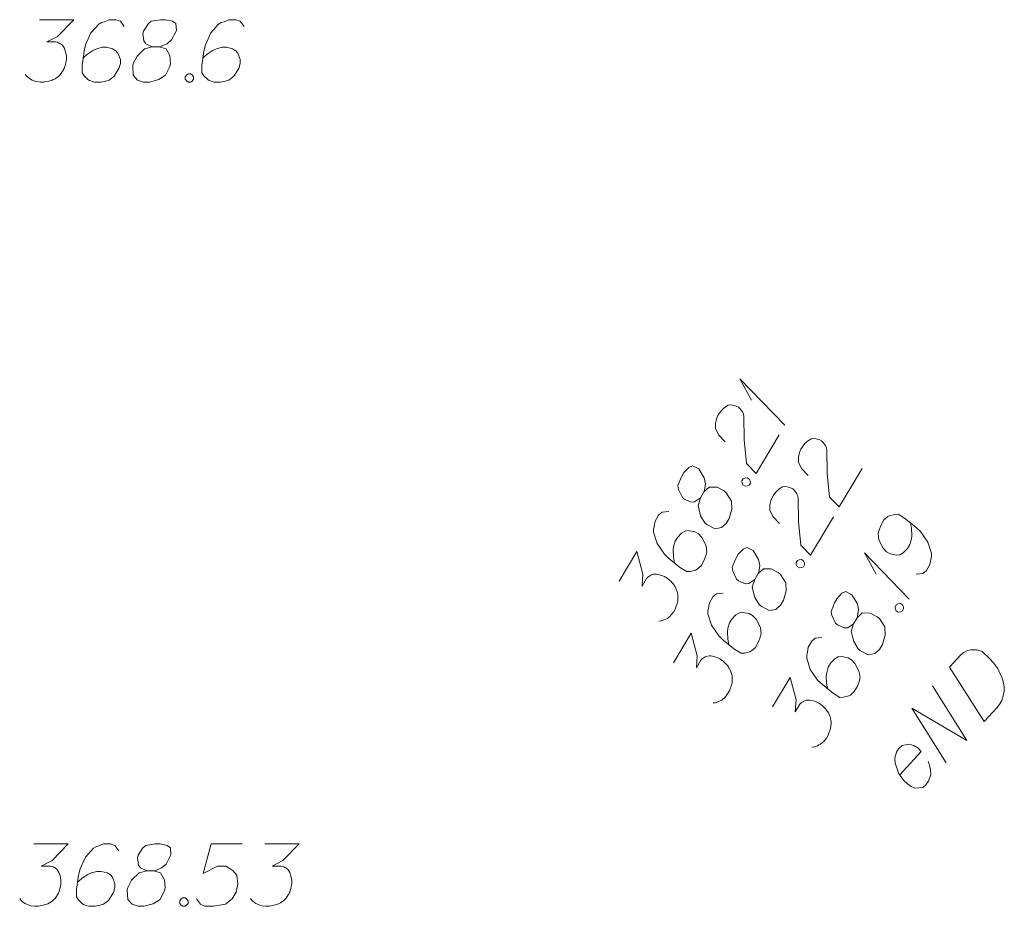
# Model space of a CAD drawing. Header units: metres. Extents: x 5555129 to 5556676, y 5635595 to 5636517.
# Tile 228 of 256: x 5556415 to 5556427, y 5636039 to 5636050. Entities that reach past the tile are written whole.
import ezdxf

# ---------------------------------------------------------------- set-up
doc = ezdxf.new("R2010")
doc.units = ezdxf.units.M
doc.header["$MEASUREMENT"] = 0
doc.layers.add('#digitalizacja', color=7, linetype='Continuous', lineweight=18)
doc.layers.add('#skartowane', color=7, linetype='Continuous', lineweight=18)

# ---------------------------------------------------------------- blocks, each defined once
blk = doc.blocks.new('*U1888')
at = {"layer": '#skartowane', "color": 7, "linetype": 'ByBlock', "lineweight": 18}
for q in [(5555309.722, 5636286.659), (5555309.323, 5636286.959)]:
    blk.add_line((5555309.181, 5636287.216), q, dxfattribs=at)
blk = doc.blocks.new('*U1889')
at = {"layer": '#skartowane', "color": 7, "linetype": 'ByBlock', "lineweight": 18}
for q in [(5555311.219, 5636284.568), (5555310.82, 5636284.868)]:
    blk.add_line((5555310.678, 5636285.125), q, dxfattribs=at)

msp = doc.modelspace()

# ---------------------------------------------------------------- linework, layer by layer
at = {"layer": '#digitalizacja', "color": 1, "linetype": 'Continuous', "lineweight": 18, "flags": 128}
for points in [[(5556426.27551, 5636042.06146), (5556426.41166, 5636042.20902), (5556426.44409, 5636042.23539), (5556426.46038, 5636042.24441), (5556426.48911, 5636042.25813), (5556426.50978, 5636042.26311), (5556426.5305, 5636042.26815), (5556426.57222, 5636042.26977), (5556426.60163, 5636042.2668), (5556426.66502, 5636042.24843), (5556426.7605, 5636042.16033), (5556426.79993, 5636042.11598), (5556426.81756, 5636042.09162), (5556426.83532, 5636042.06726), (5556426.85295, 5636042.04289), (5556426.86667, 5636042.01416), (5556426.8847, 5636041.98145), (5556426.90771, 5636041.92808), (5556426.91706, 5636041.90339), (5556426.9328, 5636041.82459), (5556426.93084, 5636041.77021), (5556426.92048, 5636041.7155), (5556426.90176, 5636041.66039), (5556426.87841, 5636041.61766), (5556426.84677, 5636041.5746), (5556426.69057, 5636041.40531), (5556426.27551, 5636042.06146)], [(5556426.23407, 5636040.91055), (5556425.81901, 5636041.56669), (5556426.48234, 5636041.17963), (5556426.06728, 5636041.83577)], [(5556425.67572, 5636040.767), (5556425.932, 5636041.04476), (5556425.89257, 5636041.08911), (5556425.84554, 5636041.11643), (5556425.79043, 5636041.13515), (5556425.70335, 5636041.11907), (5556425.65893, 5636041.07971), (5556425.63558, 5636041.03698), (5556425.6176, 5636040.96525), (5556425.61995, 5636040.90677), (5556425.64363, 5636040.83671), (5556425.66233, 5636040.78732), (5556425.72013, 5636040.70185), (5556425.76784, 5636040.65784), (5556425.81097, 5636040.62614), (5556425.85767, 5636040.60709), (5556425.95343, 5636040.61515), (5556425.98984, 5636040.64584), (5556426.0175, 5636040.68459), (5556426.02153, 5636040.68897), (5556426.04752, 5636040.76938), (5556426.04523, 5636040.82779), (5556426.03548, 5636040.86083), (5556426.03521, 5636040.86918), (5556426.01611, 5636040.92692)]]:
    msp.add_lwpolyline(points, dxfattribs=at)
at = {"layer": '#skartowane', "color": 7, "linetype": 'Continuous', "lineweight": 18, "flags": 128}
for points in [[(5556415.32876, 5636049.84039), (5556415.74212, 5636049.84039), (5556415.5472, 5636049.63961), (5556415.41729, 5636049.57461), (5556415.52358, 5636049.57461), (5556415.5472, 5636049.56875), (5556415.55901, 5636049.5628), (5556415.57083, 5636049.55694), (5556415.58264, 5636049.55099), (5556415.60626, 5636049.53332), (5556415.61807, 5636049.51556), (5556415.62988, 5636049.49789), (5556415.63583, 5636049.48013), (5556415.64764, 5636049.43884), (5556415.6535, 5636049.40341), (5556415.6535, 5636049.38565), (5556415.6535, 5636049.36203), (5556415.64764, 5636049.3266), (5556415.64169, 5636049.30298), (5556415.63583, 5636049.27935), (5556415.62988, 5636049.26169), (5556415.62402, 5636049.24987), (5556415.61807, 5636049.23806), (5556415.61221, 5636049.22625), (5556415.6004, 5636049.20849), (5556415.58264, 5636049.18487), (5556415.56497, 5636049.1672), (5556415.55316, 5636049.15539), (5556415.53539, 5636049.14358), (5556415.51772, 5636049.13177), (5556415.4941, 5636049.11996), (5556415.48229, 5636049.11401), (5556415.44091, 5636049.1022), (5556415.40548, 5636049.09634), (5556415.38186, 5636049.09039), (5556415.34057, 5636049.09039), (5556415.29333, 5636049.09634), (5556415.27557, 5636049.1022), (5556415.2579, 5636049.10815), (5556415.24014, 5636049.11401), (5556415.22247, 5636049.12582), (5556415.20471, 5636049.13763), (5556415.17523, 5636049.16125), (5556415.15746, 5636049.18487)], [(5556416.35031, 5636049.75772), (5556416.30306, 5636049.82263), (5556416.24996, 5636049.84039), (5556416.16729, 5636049.84039), (5556416.10824, 5636049.81677), (5556416.07281, 5636049.80496), (5556416.04324, 5636049.7872), (5556415.94875, 5636049.68091), (5556415.88384, 5636049.53918), (5556415.86608, 5636049.46246), (5556415.84246, 5636049.29117), (5556415.84246, 5636049.20263), (5556415.86608, 5636049.1672), (5556415.91332, 5636049.11996), (5556415.93109, 5636049.10815), (5556415.99014, 5636049.09039), (5556416.06686, 5636049.09039), (5556416.12591, 5636049.1022), (5556416.16729, 5636049.11401), (5556416.22634, 5636049.16125), (5556416.28539, 5636049.25573), (5556416.30306, 5636049.31479), (5556416.30306, 5636049.36203), (5556416.27358, 5636049.43884), (5556416.24996, 5636049.46832), (5556416.20858, 5636049.49194), (5556416.13772, 5636049.5097), (5556416.08462, 5636049.5097), (5556416.01962, 5636049.49194), (5556415.97833, 5636049.47427), (5556415.90746, 5636049.42703), (5556415.87203, 5636049.39746), (5556415.85427, 5636049.37979)], [(5556416.68685, 5636049.51556), (5556416.76953, 5636049.51556), (5556416.79315, 5636049.52151), (5556416.86401, 5636049.55099), (5556416.9172, 5636049.59823), (5556416.97625, 5636049.71048), (5556416.9703, 5636049.79315), (5556416.92901, 5636049.82263), (5556416.84634, 5636049.84039), (5556416.78729, 5636049.84039), (5556416.67504, 5636049.82263), (5556416.63961, 5636049.79315), (5556416.58056, 5636049.70453), (5556416.5747, 5636049.67505), (5556416.58651, 5636049.58642), (5556416.61013, 5636049.55099), (5556416.68685, 5636049.51556), (5556416.59237, 5636049.49194), (5556416.50384, 5636049.40341), (5556416.4566, 5636049.31479), (5556416.45065, 5636049.28531), (5556416.4566, 5636049.17306), (5556416.5097, 5636049.11401), (5556416.58056, 5636049.09039), (5556416.65142, 5636049.09039), (5556416.76367, 5636049.11996), (5556416.84634, 5636049.17306), (5556416.89944, 5636049.27935), (5556416.90539, 5636049.31479), (5556416.89944, 5636049.40927), (5556416.8522, 5636049.49194), (5556416.76953, 5636049.51556)], [(5556417.79107, 5636049.75772), (5556417.74383, 5636049.82263), (5556417.69073, 5636049.84039), (5556417.60806, 5636049.84039), (5556417.54901, 5636049.81677), (5556417.51357, 5636049.80496), (5556417.484, 5636049.7872), (5556417.38952, 5636049.68091), (5556417.32461, 5636049.53918), (5556417.30685, 5636049.46246), (5556417.28323, 5636049.29117), (5556417.28323, 5636049.20263), (5556417.30685, 5636049.1672), (5556417.35409, 5636049.11996), (5556417.37185, 5636049.10815), (5556417.4309, 5636049.09039), (5556417.50762, 5636049.09039), (5556417.56667, 5636049.1022), (5556417.60806, 5636049.11401), (5556417.66711, 5636049.16125), (5556417.72616, 5636049.25573), (5556417.74383, 5636049.31479), (5556417.74383, 5636049.36203), (5556417.71435, 5636049.43884), (5556417.69073, 5636049.46832), (5556417.64935, 5636049.49194), (5556417.57849, 5636049.5097), (5556417.52538, 5636049.5097), (5556417.46038, 5636049.49194), (5556417.41909, 5636049.47427), (5556417.34823, 5636049.42703), (5556417.3128, 5636049.39746), (5556417.29504, 5636049.37979)], [(5556417.11788, 5636049.19082), (5556417.14745, 5636049.19082), (5556417.16512, 5636049.17901), (5556417.18289, 5636049.15539), (5556417.18289, 5636049.12582), (5556417.16512, 5636049.1022), (5556417.14745, 5636049.09039), (5556417.11788, 5636049.09039), (5556417.10021, 5636049.1022), (5556417.08245, 5636049.12582), (5556417.08245, 5636049.15539), (5556417.10021, 5636049.17901), (5556417.11788, 5636049.19082)], [(5556423.5767, 5636044.76839), (5556423.4955, 5636044.85117), (5556423.45886, 5636044.92805), (5556423.46072, 5636044.98888), (5556423.47276, 5636045.04354), (5556423.48886, 5636045.08212), (5556423.50396, 5636045.10744), (5556423.53633, 5636045.15006), (5556423.56463, 5636045.17444), (5556423.57872, 5636045.18661), (5556423.61212, 5636045.20793), (5556423.64151, 5636045.21108), (5556423.66785, 5636045.20912), (5556423.68602, 5636045.20509), (5556423.70935, 5636045.1981), (5556423.73475, 5636045.18295), (5556423.75701, 5636045.16273), (5556423.76926, 5636045.1486), (5556423.78349, 5636045.12635), (5556423.79468, 5636045.09899), (5556423.80079, 5636045.07477), (5556423.80351, 5636044.79115), (5556423.83254, 5636044.50569), (5556423.94828, 5636044.38843), (5556424.22368, 5636044.84991)], [(5556424.57482, 5636044.36474), (5556424.49362, 5636044.44753), (5556424.45698, 5636044.52441), (5556424.45884, 5636044.58524), (5556424.47088, 5636044.63989), (5556424.48697, 5636044.67847), (5556424.50208, 5636044.70379), (5556424.53445, 5636044.74642), (5556424.56275, 5636044.77079), (5556424.57683, 5636044.78296), (5556424.61024, 5636044.80428), (5556424.63963, 5636044.80743), (5556424.66596, 5636044.80547), (5556424.68414, 5636044.80145), (5556424.70747, 5636044.79445), (5556424.73287, 5636044.7793), (5556424.75513, 5636044.75908), (5556424.76738, 5636044.74495), (5556424.78161, 5636044.7227), (5556424.79279, 5636044.69535), (5556424.79891, 5636044.67112), (5556424.80163, 5636044.3875), (5556424.83065, 5636044.10204), (5556424.9464, 5636043.98478), (5556425.2218, 5636044.44627)], [(5556423.27757, 5636044.09418), (5556423.31994, 5636044.16518), (5556423.32693, 5636044.18851), (5556423.33793, 5636044.26447), (5556423.32462, 5636044.33435), (5556423.25849, 5636044.44258), (5556423.18445, 5636044.47983), (5556423.13798, 5636044.45948), (5556423.08036, 5636044.39759), (5556423.0501, 5636044.34688), (5556423.00783, 5636044.2414), (5556423.01499, 5636044.19587), (5556423.06083, 5636044.09974), (5556423.08315, 5636044.0796), (5556423.1653, 5636044.04433), (5556423.20783, 5636044.04646), (5556423.27757, 5636044.09418), (5556423.24944, 5636044.00095), (5556423.28009, 5636043.87955), (5556423.33199, 5636043.79357), (5556423.35425, 5636043.77336), (5556423.45369, 5636043.72095), (5556423.53161, 5636043.73629), (5556423.58821, 5636043.78503), (5556423.62452, 5636043.84588), (5556423.65664, 5636043.95742), (5556423.65341, 5636044.05562), (5556423.58935, 5636044.15569), (5556423.56197, 5636044.17896), (5556423.47779, 5636044.22227), (5556423.38259, 5636044.22406), (5556423.31994, 5636044.16518)], [(5556423.77731, 5636044.29791), (5556423.79246, 5636044.3233), (5556423.81166, 5636044.33242), (5556423.84105, 5636044.33557), (5556423.86644, 5636044.32042), (5556423.87762, 5636044.29306), (5556423.87871, 5636044.27184), (5556423.86355, 5636044.24644), (5556423.84436, 5636044.23732), (5556423.81497, 5636044.23417), (5556423.78958, 5636044.24933), (5556423.7784, 5636044.27668), (5556423.77731, 5636044.29791)], [(5556424.22985, 5636043.78666), (5556424.14865, 5636043.86945), (5556424.112, 5636043.94633), (5556424.11387, 5636044.00716), (5556424.12591, 5636044.06181), (5556424.142, 5636044.1004), (5556424.15711, 5636044.12571), (5556424.18948, 5636044.16834), (5556424.21778, 5636044.19271), (5556424.23186, 5636044.20488), (5556424.26527, 5636044.22621), (5556424.29466, 5636044.22935), (5556424.32099, 5636044.22739), (5556424.33917, 5636044.22337), (5556424.3625, 5636044.21637), (5556424.38789, 5636044.20122), (5556424.41016, 5636044.181), (5556424.42241, 5636044.16687), (5556424.43664, 5636044.14462), (5556424.44782, 5636044.11727), (5556424.45394, 5636044.09304), (5556424.45666, 5636043.80942), (5556424.48568, 5636043.52396), (5556424.60143, 5636043.4067), (5556424.87682, 5636043.86819)], [(5556422.89716, 5636043.92928), (5556422.81722, 5636043.92197), (5556422.77475, 5636043.88547), (5556422.73239, 5636043.81448), (5556422.72241, 5636043.75167), (5556422.7144, 5636043.71519), (5556422.71449, 5636043.6807), (5556422.75735, 5636043.54509), (5556422.84579, 5636043.41673), (5556422.90257, 5636043.36216), (5556423.03756, 5636043.2541), (5556423.11359, 5636043.20873), (5556423.15611, 5636043.21086), (5556423.22089, 5636043.22722), (5556423.24013, 5636043.23642), (5556423.28565, 5636043.27802), (5556423.32496, 5636043.3439), (5556423.34508, 5636043.40067), (5556423.35614, 5636043.44225), (5556423.34584, 5636043.51717), (5556423.29496, 5636043.6163), (5556423.25331, 5636043.66173), (5556423.21274, 5636043.68594), (5556423.13168, 5636043.69999), (5556423.09426, 5636043.69481), (5556423.05277, 5636043.67138), (5556423.0012, 5636043.61963), (5556422.97399, 5636043.57403), (5556422.95593, 5636043.50911), (5556422.94995, 5636043.4646), (5556422.9542, 5636043.37954), (5556422.96144, 5636043.33396), (5556422.96751, 5636043.30965)], [(5556425.87381, 5636043.17683), (5556425.95376, 5636043.18414), (5556425.99627, 5636043.22071), (5556426.03863, 5636043.29171), (5556426.04861, 5636043.35452), (5556426.05663, 5636043.391), (5556426.05648, 5636043.42541), (5556426.01362, 5636043.56102), (5556425.92523, 5636043.68946), (5556425.8684, 5636043.74395), (5556425.73341, 5636043.85201), (5556425.65739, 5636043.89738), (5556425.61486, 5636043.89525), (5556425.55008, 5636043.87889), (5556425.53089, 5636043.86977), (5556425.48538, 5636043.82817), (5556425.44601, 5636043.7622), (5556425.42589, 5636043.70544), (5556425.41488, 5636043.66394), (5556425.42518, 5636043.58902), (5556425.47606, 5636043.48989), (5556425.51766, 5636043.44438), (5556425.55823, 5636043.42017), (5556425.63935, 5636043.4062), (5556425.67676, 5636043.41138), (5556425.71821, 5636043.43473), (5556425.76977, 5636043.48648), (5556425.79703, 5636043.53216), (5556425.81504, 5636043.597), (5556425.82107, 5636043.64159), (5556425.81682, 5636043.72665), (5556425.80958, 5636043.77223), (5556425.80346, 5636043.79646)], [(5556422.30269, 5636043.09442), (5556422.51451, 5636043.44938), (5556422.58704, 5636043.17912), (5556422.57628, 5636043.03425), (5556422.63075, 5636043.12552), (5556422.64789, 5636043.1428), (5556422.65905, 5636043.14989), (5556422.67013, 5636043.15703), (5556422.6813, 5636043.16413), (5556422.70857, 5636043.17535), (5556422.72988, 5636043.17639), (5556422.7511, 5636043.17748), (5556422.7694, 5636043.17349), (5556422.81091, 5636043.16247), (5556422.84434, 5636043.14935), (5556422.85959, 5636043.14025), (5556422.87988, 5636043.12814), (5556422.9073, 5636043.10495), (5556422.92453, 5636043.08774), (5556422.94181, 5636043.0706), (5556422.95394, 5636043.05644), (5556422.96108, 5636043.04536), (5556422.96817, 5636043.03419), (5556422.97531, 5636043.02311), (5556422.98451, 5636043.00387), (5556422.99569, 5636042.97651), (5556423.00181, 5636042.95228), (5556423.0059, 5636042.93609), (5556423.00694, 5636042.91478), (5556423.00803, 5636042.89356), (5556423.00606, 5636042.86722), (5556423.00512, 5636042.85403), (5556422.99406, 5636042.81244), (5556422.98093, 5636042.77902), (5556422.97394, 5636042.75568), (5556422.95278, 5636042.72023), (5556422.92346, 5636042.68271), (5556422.90933, 5636042.67046), (5556422.89516, 5636042.65834), (5556422.88103, 5636042.64609), (5556422.86183, 5636042.63697), (5556422.84259, 5636042.62777), (5556422.8072, 5636042.61455), (5556422.77781, 5636042.61141)], [(5556423.93072, 5636043.11246), (5556423.97308, 5636043.18345), (5556423.98008, 5636043.20678), (5556423.99107, 5636043.28274), (5556423.97777, 5636043.35263), (5556423.91164, 5636043.46085), (5556423.8376, 5636043.49811), (5556423.79112, 5636043.47776), (5556423.73351, 5636043.41587), (5556423.70325, 5636043.36516), (5556423.66098, 5636043.25967), (5556423.66814, 5636043.21414), (5556423.71398, 5636043.11802), (5556423.73629, 5636043.09788), (5556423.81845, 5636043.0626), (5556423.86098, 5636043.06473), (5556423.93072, 5636043.11246), (5556423.90258, 5636043.01922), (5556423.93324, 5636042.89783), (5556423.98513, 5636042.81185), (5556424.0074, 5636042.79163), (5556424.10684, 5636042.73922), (5556424.18476, 5636042.75456), (5556424.24135, 5636042.8033), (5556424.27766, 5636042.86416), (5556424.30979, 5636042.97569), (5556424.30656, 5636043.0739), (5556424.24249, 5636043.17397), (5556424.21512, 5636043.19723), (5556424.13093, 5636043.24054), (5556424.03573, 5636043.24234), (5556423.97308, 5636043.18345)], [(5556424.43046, 5636043.31618), (5556424.44561, 5636043.34157), (5556424.46481, 5636043.3507), (5556424.49419, 5636043.35384), (5556424.51958, 5636043.33869), (5556424.53077, 5636043.31133), (5556424.53185, 5636043.29011), (5556424.5167, 5636043.26471), (5556424.4975, 5636043.25559), (5556424.46812, 5636043.25245), (5556424.44272, 5636043.2676), (5556424.43154, 5636043.29496), (5556424.43046, 5636043.31618)], [(5556425.11978, 5636042.58165), (5556425.16215, 5636042.65264), (5556425.16914, 5636042.67598), (5556425.18014, 5636042.75193), (5556425.16683, 5636042.82182), (5556425.10071, 5636042.93005), (5556425.02667, 5636042.9673), (5556424.98019, 5636042.94695), (5556424.92257, 5636042.88506), (5556424.89231, 5636042.83435), (5556424.85005, 5636042.72887), (5556424.85721, 5636042.68333), (5556424.90305, 5636042.58721), (5556424.92536, 5636042.56707), (5556425.00751, 5636042.5318), (5556425.05004, 5636042.53393), (5556425.11978, 5636042.58165), (5556425.09165, 5636042.48841), (5556425.12231, 5636042.36702), (5556425.1742, 5636042.28104), (5556425.19647, 5636042.26082), (5556425.2959, 5636042.20842), (5556425.37382, 5636042.22375), (5556425.43042, 5636042.2725), (5556425.46673, 5636042.33335), (5556425.49886, 5636042.44489), (5556425.49562, 5636042.54309), (5556425.43156, 5636042.64316), (5556425.40418, 5636042.66643), (5556425.32, 5636042.70973), (5556425.2248, 5636042.71153), (5556425.16215, 5636042.65264)], [(5556423.55031, 5636042.94755), (5556423.47036, 5636042.94024), (5556423.4279, 5636042.90375), (5556423.38553, 5636042.83276), (5556423.37556, 5636042.76994), (5556423.36754, 5636042.73347), (5556423.36764, 5636042.69897), (5556423.4105, 5636042.56337), (5556423.49894, 5636042.435), (5556423.55572, 5636042.38043), (5556423.69071, 5636042.27237), (5556423.76673, 5636042.227), (5556423.80926, 5636042.22913), (5556423.87404, 5636042.24549), (5556423.89328, 5636042.25469), (5556423.93879, 5636042.2963), (5556423.97811, 5636042.36218), (5556423.99823, 5636042.41894), (5556424.00929, 5636042.46053), (5556423.99898, 5636042.53544), (5556423.94811, 5636042.63457), (5556423.90646, 5636042.68), (5556423.86589, 5636042.70421), (5556423.78482, 5636042.71826), (5556423.7474, 5636042.71308), (5556423.70591, 5636042.68965), (5556423.65435, 5636042.6379), (5556423.62714, 5636042.5923), (5556423.60908, 5636042.52738), (5556423.60309, 5636042.48287), (5556423.60735, 5636042.39781), (5556423.61459, 5636042.35223), (5556423.62066, 5636042.32793)], [(5556425.61952, 5636042.78538), (5556425.63468, 5636042.81077), (5556425.65387, 5636042.81989), (5556425.68326, 5636042.82304), (5556425.70865, 5636042.80789), (5556425.71983, 5636042.78053), (5556425.72092, 5636042.7593), (5556425.70577, 5636042.73391), (5556425.68657, 5636042.72479), (5556425.65719, 5636042.72164), (5556425.63179, 5636042.73679), (5556425.62061, 5636042.76415), (5556425.61952, 5636042.78538)], [(5556422.95583, 5636042.11269), (5556423.16766, 5636042.46765), (5556423.24018, 5636042.19739), (5556423.22943, 5636042.05252), (5556423.2839, 5636042.14379), (5556423.30103, 5636042.16108), (5556423.3122, 5636042.16817), (5556423.32328, 5636042.17531), (5556423.33444, 5636042.1824), (5556423.36172, 5636042.19363), (5556423.38302, 5636042.19467), (5556423.40425, 5636042.19576), (5556423.42255, 5636042.19176), (5556423.46406, 5636042.18075), (5556423.49749, 5636042.16762), (5556423.51274, 5636042.15852), (5556423.53302, 5636042.14642), (5556423.56045, 5636042.12323), (5556423.57768, 5636042.10601), (5556423.59496, 5636042.08888), (5556423.60708, 5636042.07471), (5556423.61422, 5636042.06363), (5556423.62132, 5636042.05247), (5556423.62845, 5636042.04138), (5556423.63765, 5636042.02214), (5556423.64884, 5636041.99478), (5556423.65495, 5636041.97056), (5556423.65904, 5636041.95436), (5556423.66008, 5636041.93306), (5556423.66117, 5636041.91183), (5556423.65921, 5636041.8855), (5556423.65827, 5636041.87231), (5556423.6472, 5636041.83072), (5556423.63408, 5636041.79729), (5556423.62708, 5636041.77396), (5556423.60592, 5636041.7385), (5556423.57661, 5636041.70098), (5556423.56247, 5636041.68873), (5556423.54831, 5636041.67661), (5556423.53417, 5636041.66436), (5556423.51498, 5636041.65524), (5556423.49574, 5636041.64604), (5556423.46034, 5636041.63283), (5556423.43096, 5636041.62968)], [(5556424.73938, 5636042.41674), (5556424.65943, 5636042.40944), (5556424.61697, 5636042.37294), (5556424.5746, 5636042.30195), (5556424.56462, 5636042.23914), (5556424.55661, 5636042.20266), (5556424.55671, 5636042.16817), (5556424.59957, 5636042.03256), (5556424.688, 5636041.9042), (5556424.74478, 5636041.84963), (5556424.87977, 5636041.74157), (5556424.9558, 5636041.6962), (5556424.99833, 5636041.69833), (5556425.0631, 5636041.71468), (5556425.08235, 5636041.72388), (5556425.12786, 5636041.76549), (5556425.16717, 5636041.83137), (5556425.18729, 5636041.88813), (5556425.19836, 5636041.92972), (5556425.18805, 5636042.00464), (5556425.13718, 5636042.10376), (5556425.09552, 5636042.1492), (5556425.05496, 5636042.17341), (5556424.97389, 5636042.18745), (5556424.93647, 5636042.18228), (5556424.89498, 5636042.15885), (5556424.84342, 5636042.1071), (5556424.8162, 5636042.0615), (5556424.79815, 5636041.99658), (5556424.79216, 5636041.95207), (5556424.79641, 5636041.86701), (5556424.80365, 5636041.82143), (5556424.80972, 5636041.79712)], [(5556424.1449, 5636041.58189), (5556424.35672, 5636041.93685), (5556424.42925, 5636041.66658), (5556424.4185, 5636041.52171), (5556424.47296, 5636041.61299), (5556424.4901, 5636041.63027), (5556424.50126, 5636041.63736), (5556424.51235, 5636041.6445), (5556424.52351, 5636041.65159), (5556424.55079, 5636041.66282), (5556424.57209, 5636041.66386), (5556424.59332, 5636041.66495), (5556424.61162, 5636041.66096), (5556424.65313, 5636041.64994), (5556424.68655, 5636041.63682), (5556424.70181, 5636041.62772), (5556424.72209, 5636041.61561), (5556424.74951, 5636041.59242), (5556424.76675, 5636041.57521), (5556424.78403, 5636041.55807), (5556424.79615, 5636041.54391), (5556424.80329, 5636041.53282), (5556424.81038, 5636041.52166), (5556424.81752, 5636041.51058), (5556424.82672, 5636041.49133), (5556424.8379, 5636041.46398), (5556424.84402, 5636041.43975), (5556424.84811, 5636041.42356), (5556424.84915, 5636041.40225), (5556424.85024, 5636041.38103), (5556424.84828, 5636041.35469), (5556424.84733, 5636041.3415), (5556424.83627, 5636041.29991), (5556424.82314, 5636041.26648), (5556424.81615, 5636041.24315), (5556424.79499, 5636041.20769), (5556424.76567, 5636041.17018), (5556424.75154, 5636041.15793), (5556424.73738, 5636041.1458), (5556424.72324, 5636041.13356), (5556424.70405, 5636041.12443), (5556424.6848, 5636041.11523), (5556424.64941, 5636041.10202), (5556424.62003, 5636041.09888)]]:
    msp.add_lwpolyline(points, dxfattribs=at)
at = {"layer": '#skartowane', "color": 5, "linetype": 'Continuous', "lineweight": 18, "flags": 128}
for points in [[(5556415.26328, 5636039.93592), (5556415.67664, 5636039.93592), (5556415.48172, 5636039.73514), (5556415.35181, 5636039.67014), (5556415.4581, 5636039.67014), (5556415.48172, 5636039.66428), (5556415.49353, 5636039.65833), (5556415.50534, 5636039.65247), (5556415.51715, 5636039.64652), (5556415.54078, 5636039.62885), (5556415.55259, 5636039.61109), (5556415.5644, 5636039.59342), (5556415.57035, 5636039.57566), (5556415.58216, 5636039.53437), (5556415.58802, 5636039.49894), (5556415.58802, 5636039.48118), (5556415.58802, 5636039.45756), (5556415.58216, 5636039.42213), (5556415.57621, 5636039.3985), (5556415.57035, 5636039.37488), (5556415.5644, 5636039.35721), (5556415.55854, 5636039.3454), (5556415.55259, 5636039.33359), (5556415.54673, 5636039.32178), (5556415.53492, 5636039.30402), (5556415.51715, 5636039.2804), (5556415.49949, 5636039.26273), (5556415.48767, 5636039.25092), (5556415.46991, 5636039.23911), (5556415.45224, 5636039.2273), (5556415.42862, 5636039.21549), (5556415.41681, 5636039.20954), (5556415.37543, 5636039.19773), (5556415.34, 5636039.19187), (5556415.31638, 5636039.18592), (5556415.27509, 5636039.18592), (5556415.22785, 5636039.19187), (5556415.21009, 5636039.19773), (5556415.19242, 5636039.20368), (5556415.17466, 5636039.20954), (5556415.15699, 5636039.22135), (5556415.13923, 5636039.23316), (5556415.10975, 5636039.25678), (5556415.09198, 5636039.2804)], [(5556416.28482, 5636039.85325), (5556416.23758, 5636039.91816), (5556416.18448, 5636039.93592), (5556416.10181, 5636039.93592), (5556416.04276, 5636039.9123), (5556416.00733, 5636039.90049), (5556415.97776, 5636039.88273), (5556415.88327, 5636039.77643), (5556415.81836, 5636039.63471), (5556415.8006, 5636039.55799), (5556415.77698, 5636039.38669), (5556415.77698, 5636039.29816), (5556415.8006, 5636039.26273), (5556415.84784, 5636039.21549), (5556415.8656, 5636039.20368), (5556415.92466, 5636039.18592), (5556416.00138, 5636039.18592), (5556416.06043, 5636039.19773), (5556416.10181, 5636039.20954), (5556416.16086, 5636039.25678), (5556416.21991, 5636039.35126), (5556416.23758, 5636039.41032), (5556416.23758, 5636039.45756), (5556416.2081, 5636039.53437), (5556416.18448, 5636039.56385), (5556416.1431, 5636039.58747), (5556416.07224, 5636039.60523), (5556416.01914, 5636039.60523), (5556415.95414, 5636039.58747), (5556415.91285, 5636039.5698), (5556415.84198, 5636039.52256), (5556415.80655, 5636039.49299), (5556415.78879, 5636039.47532)], [(5556416.62137, 5636039.61109), (5556416.70404, 5636039.61109), (5556416.72767, 5636039.61704), (5556416.79853, 5636039.64652), (5556416.85172, 5636039.69376), (5556416.91077, 5636039.80601), (5556416.90482, 5636039.88868), (5556416.86353, 5636039.91816), (5556416.78086, 5636039.93592), (5556416.72181, 5636039.93592), (5556416.60956, 5636039.91816), (5556416.57413, 5636039.88868), (5556416.51508, 5636039.80006), (5556416.50922, 5636039.77058), (5556416.52103, 5636039.68195), (5556416.54465, 5636039.64652), (5556416.62137, 5636039.61109), (5556416.52689, 5636039.58747), (5556416.43836, 5636039.49894), (5556416.39112, 5636039.41032), (5556416.38517, 5636039.38084), (5556416.39112, 5636039.26859), (5556416.44422, 5636039.20954), (5556416.51508, 5636039.18592), (5556416.58594, 5636039.18592), (5556416.69819, 5636039.21549), (5556416.78086, 5636039.26859), (5556416.83396, 5636039.37488), (5556416.83991, 5636039.41032), (5556416.83396, 5636039.5048), (5556416.78672, 5636039.58747), (5556416.70404, 5636039.61109)], [(5556417.76697, 5636039.93592), (5556417.3949, 5636039.93592), (5556417.30042, 5636039.58161), (5556417.47171, 5636039.67014), (5556417.57206, 5636039.67014), (5556417.65473, 5636039.61704), (5556417.70197, 5636039.55799), (5556417.71378, 5636039.45756), (5556417.69611, 5636039.35721), (5556417.64887, 5636039.27454), (5556417.5662, 5636039.20954), (5556417.42447, 5636039.18592), (5556417.31818, 5636039.18592), (5556417.26499, 5636039.20954), (5556417.21775, 5636039.27454)], [(5556418.03861, 5636039.93592), (5556418.45197, 5636039.93592), (5556418.25705, 5636039.73514), (5556418.12714, 5636039.67014), (5556418.23343, 5636039.67014), (5556418.25705, 5636039.66428), (5556418.26886, 5636039.65833), (5556418.28067, 5636039.65247), (5556418.29248, 5636039.64652), (5556418.31611, 5636039.62885), (5556418.32792, 5636039.61109), (5556418.33973, 5636039.59342), (5556418.34568, 5636039.57566), (5556418.35749, 5636039.53437), (5556418.36335, 5636039.49894), (5556418.36335, 5636039.48118), (5556418.36335, 5636039.45756), (5556418.35749, 5636039.42213), (5556418.35154, 5636039.3985), (5556418.34568, 5636039.37488), (5556418.33973, 5636039.35721), (5556418.33387, 5636039.3454), (5556418.32792, 5636039.33359), (5556418.32206, 5636039.32178), (5556418.31025, 5636039.30402), (5556418.29248, 5636039.2804), (5556418.27481, 5636039.26273), (5556418.263, 5636039.25092), (5556418.24524, 5636039.23911), (5556418.22757, 5636039.2273), (5556418.20395, 5636039.21549), (5556418.19214, 5636039.20954), (5556418.15076, 5636039.19773), (5556418.11533, 5636039.19187), (5556418.09171, 5636039.18592), (5556418.05042, 5636039.18592), (5556418.00318, 5636039.19187), (5556417.98542, 5636039.19773), (5556417.96775, 5636039.20368), (5556417.94999, 5636039.20954), (5556417.93232, 5636039.22135), (5556417.91455, 5636039.23316), (5556417.88507, 5636039.25678), (5556417.86731, 5636039.2804)], [(5556417.0524, 5636039.28635), (5556417.08197, 5636039.28635), (5556417.09964, 5636039.27454), (5556417.11741, 5636039.25092), (5556417.11741, 5636039.22135), (5556417.09964, 5636039.19773), (5556417.08197, 5636039.18592), (5556417.0524, 5636039.18592), (5556417.03473, 5636039.19773), (5556417.01697, 5636039.22135), (5556417.01697, 5636039.25092), (5556417.03473, 5636039.27454), (5556417.0524, 5636039.28635)]]:
    msp.add_lwpolyline(points, dxfattribs=at)

# ---------------------------------------------------------------- block references
at = {"layer": '#skartowane', "color": 7, "linetype": 'Continuous', "lineweight": 18}
for name in ['*U1888', '*U1889']:
    msp.add_blockref(name, (1114.57154, -241.69257), dxfattribs=at)

doc.saveas('drawing.dxf')
